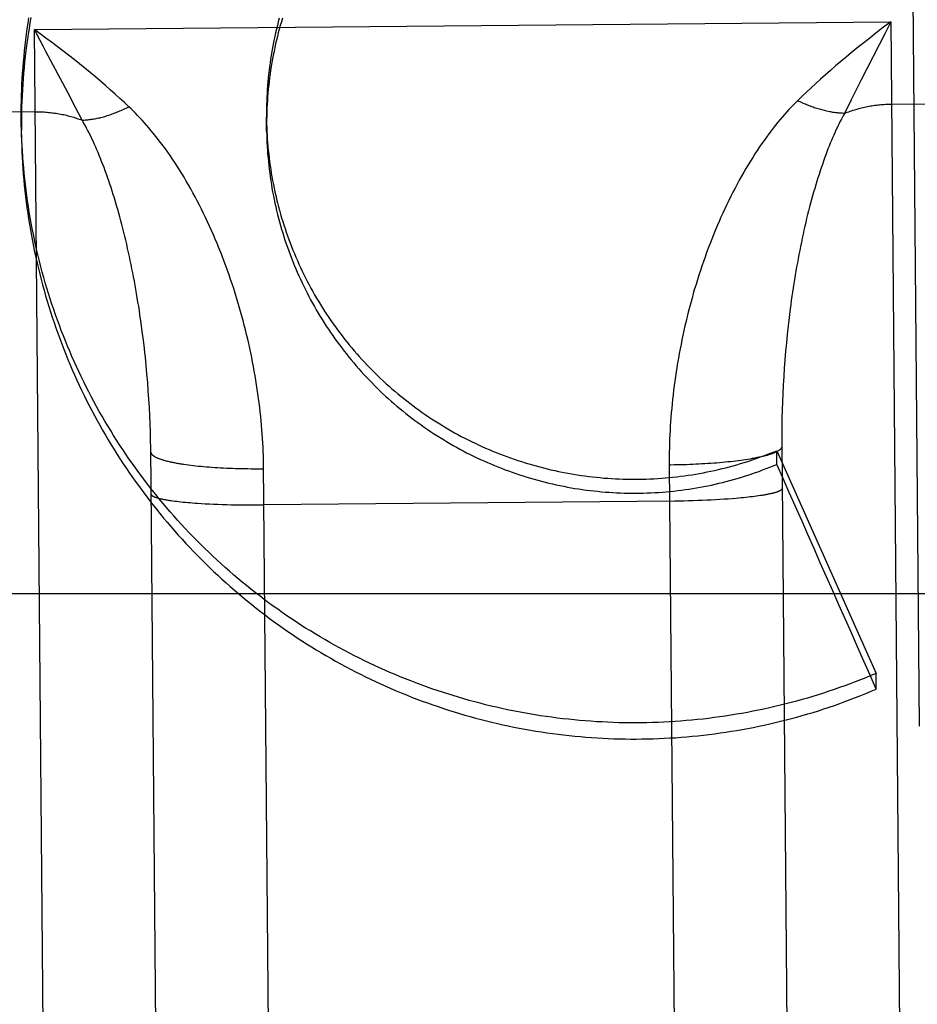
# Model space of a CAD drawing. Header units: inches. Extents: x 0 to 227, y 0 to 147.
# Tile 83 of 247: x 77.917 to 78.117, y 50.929 to 51.147. Entities that reach past the tile are written whole.
import ezdxf

# ---------------------------------------------------------------- set-up
doc = ezdxf.new("R2010")
doc.units = ezdxf.units.IN
doc.header["$LTSCALE"] = 12.466667
doc.header["$MEASUREMENT"] = 0
doc.linetypes.add('HIDDEN', pattern=[0.2, 0.1, -0.1])
doc.layers.add('DEFAULT_2', color=8, linetype='HIDDEN')

msp = doc.modelspace()

# ---------------------------------------------------------------- linework, layer by layer
at = {"layer": 'DEFAULT_2', "color": 8, "linetype": 'HIDDEN'}
for p, q in [((78.11709, 50.99078), (78.11506, 51.21924)), ((77.92071, 51.14528), (78.1107, 51.14698)), ((78.1107, 51.14698), (78.10945, 51.14452)), ((78.1107, 51.14698), (78.11616, 50.53473)), ((77.922, 51.14285), (77.92071, 51.14528)), ((77.92617, 50.53304), (77.92071, 51.14528)), ((78.10945, 51.14452), (78.1041, 51.13397)), ((77.92811, 51.13131), (77.92328, 51.14044)), ((78.1041, 51.13397), (78.10196, 51.12971)), ((77.92976, 51.12817), (77.92811, 51.13131)), ((78.10196, 51.12971), (78.10047, 51.1267)), ((78.11086, 51.12876), (78.20086, 51.12956)), ((77.92087, 51.12706), (77.83087, 51.12626)), ((77.93129, 51.12519), (77.92976, 51.12817)), ((77.91784, 51.12194), (77.91781, 51.12539)), ((77.97223, 51.12277), (77.9722, 51.12588)), ((77.94441, 51.08018), (77.94414, 51.08205)), ((78.08816, 51.08146), (78.08794, 51.07958)), ((77.94466, 51.0783), (77.94441, 51.08018)), ((77.9449, 51.07642), (77.94466, 51.0783)), ((78.08794, 51.07958), (78.08774, 51.07769)), ((78.08774, 51.07769), (78.08755, 51.07581)), ((78.08738, 51.07393), (78.08722, 51.07205)), ((78.08755, 51.07581), (78.08738, 51.07393)), ((77.94552, 51.07079), (77.94533, 51.07266)), ((78.08722, 51.07205), (78.08708, 51.07018)), ((77.94569, 51.06892), (77.94552, 51.07079)), ((78.08708, 51.07018), (78.08696, 51.06831)), ((77.94585, 51.06705), (77.94569, 51.06892)), ((78.08696, 51.06831), (78.08685, 51.06645)), ((77.94599, 51.0652), (77.94585, 51.06705)), ((77.94612, 51.06335), (77.94599, 51.0652)), ((78.08685, 51.06645), (78.08676, 51.0646)), ((77.94622, 51.0615), (77.94612, 51.06335)), ((78.08676, 51.0646), (78.08668, 51.06276)), ((77.94632, 51.05967), (77.94622, 51.0615)), ((78.08662, 51.06092), (78.08658, 51.0591)), ((78.08668, 51.06276), (78.08662, 51.06092)), ((77.9464, 51.05785), (77.94632, 51.05967)), ((78.08658, 51.0591), (78.08655, 51.05729)), ((77.94646, 51.05604), (77.9464, 51.05785)), ((78.08655, 51.05729), (78.08653, 51.05549)), ((77.9465, 51.05425), (77.94646, 51.05604)), ((77.94653, 51.05246), (77.9465, 51.05425)), ((78.08653, 51.05549), (78.08653, 51.05371)), ((77.95039, 50.62044), (77.94653, 51.05246)), ((78.08653, 51.05371), (78.09038, 50.62169)), ((78.07848, 51.04988), (78.07796, 51.04981)), ((78.07899, 51.04996), (78.07848, 51.04988)), ((78.07949, 51.05004), (78.07899, 51.04996)), ((78.08542, 51.05189), (78.10747, 51.0025)), ((78.08544, 51.04885), (78.08542, 51.05189)), ((77.95439, 51.04881), (77.95491, 51.04874)), ((77.95491, 51.04874), (77.95544, 51.04868)), ((77.95544, 51.04868), (77.95598, 51.04861)), ((77.95598, 51.04861), (77.95654, 51.04855)), ((77.95654, 51.04855), (77.95711, 51.04849)), ((77.95711, 51.04849), (77.95768, 51.04844)), ((77.95768, 51.04844), (77.95827, 51.04838)), ((77.95827, 51.04838), (77.95887, 51.04833)), ((77.95887, 51.04833), (77.95948, 51.04828)), ((77.95948, 51.04828), (77.9601, 51.04823)), ((77.9601, 51.04823), (77.96073, 51.04819)), ((77.96073, 51.04819), (77.96136, 51.04815)), ((77.96136, 51.04815), (77.96201, 51.04811)), ((77.96201, 51.04811), (77.96266, 51.04808)), ((77.96266, 51.04808), (77.96332, 51.04805)), ((77.96332, 51.04805), (77.96398, 51.04802)), ((77.96398, 51.04802), (77.96466, 51.04799)), ((77.96466, 51.04799), (77.96533, 51.04797)), ((77.96533, 51.04797), (77.96601, 51.04795)), ((77.96601, 51.04795), (77.9667, 51.04793)), ((77.9667, 51.04793), (77.96739, 51.04792)), ((77.96739, 51.04792), (77.96808, 51.04791)), ((77.96808, 51.04791), (77.96878, 51.0479)), ((77.96878, 51.0479), (77.96948, 51.0479)), ((77.96948, 51.0479), (77.97018, 51.0479)), ((77.97018, 51.0479), (77.97088, 51.0479)), ((77.97088, 51.0479), (77.97158, 51.0479)), ((78.06157, 51.0487), (78.06553, 50.60536)), ((78.06333, 51.04873), (78.06263, 51.04872)), ((78.06402, 51.04875), (78.06333, 51.04873)), ((78.06472, 51.04876), (78.06402, 51.04875)), ((78.06542, 51.04879), (78.06472, 51.04876)), ((78.06611, 51.04881), (78.06542, 51.04879)), ((78.06679, 51.04884), (78.06611, 51.04881)), ((78.06748, 51.04887), (78.06679, 51.04884)), ((78.06816, 51.0489), (78.06748, 51.04887)), ((78.06883, 51.04894), (78.06816, 51.0489)), ((78.0695, 51.04898), (78.06883, 51.04894)), ((78.07016, 51.04902), (78.0695, 51.04898)), ((78.07081, 51.04906), (78.07016, 51.04902)), ((78.07146, 51.04911), (78.07081, 51.04906)), ((78.0721, 51.04916), (78.07146, 51.04911)), ((78.07273, 51.04921), (78.0721, 51.04916)), ((78.07335, 51.04927), (78.07273, 51.04921)), ((78.07397, 51.04933), (78.07335, 51.04927)), ((78.07457, 51.04939), (78.07397, 51.04933)), ((78.07516, 51.04945), (78.07457, 51.04939)), ((78.07575, 51.04952), (78.07516, 51.04945)), ((78.07632, 51.04959), (78.07575, 51.04952)), ((78.07688, 51.04966), (78.07632, 51.04959)), ((78.07743, 51.04973), (78.07688, 51.04966)), ((78.07796, 51.04981), (78.07743, 51.04973)), ((78.07374, 51.04111), (78.0728, 51.04105)), ((78.07464, 51.04117), (78.07374, 51.04111)), ((78.07553, 51.04124), (78.07464, 51.04117)), ((78.07639, 51.04131), (78.07553, 51.04124)), ((78.07695, 51.04136), (78.07639, 51.04131)), ((78.0775, 51.04141), (78.07695, 51.04136)), ((78.07804, 51.04146), (78.0775, 51.04141)), ((78.07856, 51.04152), (78.07804, 51.04146)), ((78.07907, 51.04157), (78.07856, 51.04152)), ((78.07956, 51.04163), (78.07907, 51.04157)), ((78.08004, 51.04169), (78.07956, 51.04163)), ((78.08051, 51.04174), (78.08004, 51.04169)), ((78.08096, 51.0418), (78.08051, 51.04174)), ((78.0814, 51.04187), (78.08096, 51.0418)), ((78.08182, 51.04193), (78.0814, 51.04187)), ((78.08222, 51.04199), (78.08182, 51.04193)), ((77.95146, 51.04077), (77.95188, 51.04071)), ((77.95188, 51.04071), (77.95232, 51.04066)), ((77.95232, 51.04066), (77.95277, 51.0406)), ((77.95277, 51.0406), (77.95324, 51.04055)), ((77.95324, 51.04055), (77.95372, 51.04051)), ((77.95372, 51.04051), (77.95422, 51.04046)), ((77.95422, 51.04046), (77.95473, 51.04041)), ((77.95473, 51.04041), (77.95525, 51.04037)), ((77.95525, 51.04037), (77.95578, 51.04033)), ((77.95578, 51.04033), (77.95633, 51.04028)), ((77.95633, 51.04028), (77.95689, 51.04025)), ((77.95689, 51.04025), (77.95776, 51.04019)), ((77.95776, 51.04019), (77.95864, 51.04014)), ((77.95864, 51.04014), (77.95955, 51.04009)), ((77.95955, 51.04009), (77.96049, 51.04005)), ((77.96049, 51.04005), (77.96144, 51.04001)), ((77.96144, 51.04001), (77.96241, 51.03998)), ((77.96241, 51.03998), (77.96339, 51.03995)), ((77.96339, 51.03995), (77.96439, 51.03992)), ((77.96439, 51.03992), (77.9654, 51.0399)), ((77.9654, 51.0399), (77.96643, 51.03988)), ((77.96643, 51.03988), (77.96746, 51.03987)), ((77.96746, 51.03987), (77.9685, 51.03987)), ((77.9685, 51.03987), (77.96955, 51.03986)), ((77.96955, 51.03986), (77.9706, 51.03987)), ((77.9706, 51.03987), (77.97165, 51.03987)), ((78.0627, 51.04069), (77.97165, 51.03987)), ((78.06375, 51.0407), (78.0627, 51.04069)), ((78.06479, 51.04073), (78.06375, 51.0407)), ((78.06583, 51.04075), (78.06479, 51.04073)), ((78.06687, 51.04078), (78.06583, 51.04075)), ((78.06789, 51.04081), (78.06687, 51.04078)), ((78.0689, 51.04085), (78.06789, 51.04081)), ((78.0699, 51.0409), (78.0689, 51.04085)), ((78.07089, 51.04094), (78.0699, 51.0409)), ((78.07185, 51.041), (78.07089, 51.04094)), ((78.0728, 51.04105), (78.07185, 51.041)), ((46.96029, 51.02019), (104.48529, 51.02019)), ((78.1075, 50.99901), (78.10747, 51.0025))]:
    msp.add_line(p, q, dxfattribs=at)
for points in [[(77.91781, 51.12539), (77.9178, 51.12574), (77.9178, 51.12698), (77.91781, 51.12822), (77.91783, 51.12946), (77.91786, 51.13069), (77.91791, 51.13193), (77.91796, 51.13317), (77.91803, 51.1344), (77.91811, 51.13564), (77.91819, 51.13687), (77.9183, 51.13811), (77.91841, 51.13934), (77.91853, 51.14057), (77.91867, 51.1418), (77.91881, 51.14303), (77.91897, 51.14426), (77.91914, 51.14548), (77.91932, 51.14671), (77.91951, 51.14793)], [(77.91994, 51.14799), (77.91972, 51.14676), (77.91952, 51.14553), (77.91933, 51.1443), (77.91915, 51.14307), (77.91898, 51.14183), (77.91883, 51.1406), (77.91868, 51.13936), (77.91855, 51.13812), (77.91842, 51.13688), (77.91831, 51.13564), (77.91821, 51.1344), (77.91812, 51.13315), (77.91805, 51.13191), (77.91798, 51.13066), (77.91793, 51.12942), (77.91788, 51.12817), (77.91785, 51.12693), (77.91783, 51.12568), (77.91782, 51.12443), (77.91783, 51.12319), (77.91783, 51.12291)], [(77.97505, 51.14783), (77.97483, 51.14702), (77.97462, 51.1462), (77.97442, 51.14538), (77.97423, 51.14455), (77.97404, 51.14373), (77.97387, 51.1429), (77.9737, 51.14207), (77.97354, 51.14124), (77.97339, 51.1404), (77.97325, 51.13957), (77.97312, 51.13873), (77.973, 51.1379), (77.97288, 51.13706), (77.97278, 51.13622), (77.97268, 51.13538), (77.97259, 51.13454), (77.97251, 51.13369), (77.97244, 51.13285), (77.97238, 51.13201)], [(77.97575, 51.14785), (77.97551, 51.14704), (77.97528, 51.14623), (77.97505, 51.14541), (77.97483, 51.14459), (77.97462, 51.14377), (77.97442, 51.14295), (77.97423, 51.14212), (77.97405, 51.14129), (77.97388, 51.14046), (77.97371, 51.13963), (77.97355, 51.1388), (77.9734, 51.13797), (77.97326, 51.13713), (77.97313, 51.13629), (77.97301, 51.13545), (77.9729, 51.13461), (77.97279, 51.13377), (77.9727, 51.13293), (77.97261, 51.13209), (77.97253, 51.13124), (77.97246, 51.1304)], [(78.1107, 51.14698), (78.10944, 51.14603), (78.10818, 51.14507), (78.10693, 51.1441), (78.10568, 51.14312), (78.10444, 51.14214), (78.10322, 51.14116), (78.10201, 51.14017), (78.10082, 51.13919), (78.09965, 51.1382), (78.09849, 51.13722), (78.09736, 51.13624), (78.09624, 51.13526), (78.09515, 51.13428), (78.09408, 51.13332), (78.09304, 51.13235), (78.09202, 51.13139), (78.09102, 51.13044), (78.09004, 51.1295)], [(77.94168, 51.12818), (77.94068, 51.1291), (77.93967, 51.13004), (77.93863, 51.13098), (77.93756, 51.13192), (77.93648, 51.13287), (77.93537, 51.13382), (77.93424, 51.13478), (77.93309, 51.13574), (77.93191, 51.13671), (77.93072, 51.13767), (77.92951, 51.13864), (77.92829, 51.1396), (77.92705, 51.14056), (77.9258, 51.14152), (77.92453, 51.14247), (77.92326, 51.14342), (77.92199, 51.14435), (77.92071, 51.14528)], [(77.92328, 51.14044), (77.92264, 51.14164), (77.922, 51.14285)], [(77.97238, 51.13201), (77.97233, 51.13116), (77.97228, 51.13032), (77.97225, 51.12947), (77.97222, 51.12863), (77.97221, 51.12778), (77.9722, 51.12694), (77.9722, 51.12609), (77.9722, 51.12588)], [(77.97246, 51.1304), (77.9724, 51.12955), (77.97235, 51.12871), (77.97231, 51.12786), (77.97227, 51.12701), (77.97225, 51.12616), (77.97223, 51.12532), (77.97222, 51.12447), (77.97222, 51.12362), (77.97222, 51.1234)], [(78.09004, 51.1295), (78.08957, 51.12903), (78.0891, 51.12855), (78.08862, 51.12806), (78.08814, 51.12755), (78.08766, 51.12702), (78.08717, 51.12647), (78.08667, 51.12591), (78.08617, 51.12532), (78.08567, 51.12472), (78.08517, 51.1241), (78.08466, 51.12346), (78.08415, 51.1228), (78.08364, 51.12213), (78.08313, 51.12143), (78.08262, 51.12072), (78.08211, 51.12), (78.0816, 51.11925), (78.08109, 51.11849), (78.08058, 51.11772), (78.08008, 51.11693), (78.07957, 51.11612), (78.07908, 51.11531), (78.07858, 51.11447), (78.07809, 51.11363), (78.0776, 51.11277), (78.07712, 51.11191), (78.07664, 51.11103), (78.07617, 51.11014), (78.0757, 51.10924), (78.07524, 51.10833), (78.07479, 51.10741), (78.07434, 51.10648), (78.0739, 51.10555), (78.07346, 51.1046), (78.07304, 51.10365), (78.07261, 51.10269), (78.0722, 51.10173), (78.07179, 51.10076), (78.07139, 51.09979), (78.071, 51.0988), (78.07062, 51.09782), (78.07024, 51.09683), (78.06987, 51.09583), (78.06951, 51.09483), (78.06916, 51.09383), (78.06881, 51.09283), (78.06848, 51.09182), (78.06815, 51.09081), (78.06783, 51.08979), (78.06751, 51.08878), (78.06721, 51.08776), (78.06691, 51.08674), (78.06662, 51.08572), (78.06634, 51.08469), (78.06607, 51.08367), (78.0658, 51.08265), (78.06555, 51.08162), (78.0653, 51.0806), (78.06506, 51.07957), (78.06482, 51.07855), (78.0646, 51.07752), (78.06438, 51.0765), (78.06418, 51.07547), (78.06398, 51.07445), (78.06378, 51.07343), (78.0636, 51.07241), (78.06342, 51.07139), (78.06326, 51.07037), (78.0631, 51.06935), (78.06295, 51.06834), (78.0628, 51.06733), (78.06267, 51.06632), (78.06254, 51.06531), (78.06242, 51.0643), (78.06231, 51.0633), (78.0622, 51.0623), (78.06211, 51.06131), (78.06202, 51.06031), (78.06194, 51.05933), (78.06187, 51.05834), (78.06181, 51.05736), (78.06175, 51.05638), (78.0617, 51.0554), (78.06166, 51.05443), (78.06163, 51.05347), (78.0616, 51.05251), (78.06158, 51.05155), (78.06157, 51.0506), (78.06157, 51.04965), (78.06157, 51.0487)], [(78.10047, 51.1267), (78.10022, 51.12671), (78.09997, 51.12672), (78.09972, 51.12673), (78.09946, 51.12675), (78.09921, 51.12677), (78.09895, 51.1268), (78.09869, 51.12683), (78.09843, 51.12686), (78.09816, 51.12689), (78.0979, 51.12693), (78.09763, 51.12698), (78.09736, 51.12703), (78.09709, 51.12708), (78.09682, 51.12713), (78.09655, 51.12719), (78.09627, 51.12725), (78.096, 51.12732), (78.09572, 51.12739), (78.09545, 51.12746), (78.09517, 51.12753), (78.09489, 51.12761), (78.09461, 51.1277), (78.09433, 51.12778), (78.09405, 51.12787), (78.09376, 51.12797), (78.09348, 51.12807), (78.0932, 51.12817), (78.09291, 51.12827), (78.09262, 51.12838), (78.09234, 51.12849), (78.09205, 51.1286), (78.09177, 51.12872), (78.09148, 51.12884), (78.09119, 51.12897), (78.0909, 51.1291), (78.09062, 51.12923), (78.09033, 51.12936), (78.09004, 51.1295)], [(78.10047, 51.1267), (78.10078, 51.12682), (78.10108, 51.12694), (78.10139, 51.12706), (78.1017, 51.12717), (78.10202, 51.12728), (78.10233, 51.12738), (78.10264, 51.12748), (78.10296, 51.12758), (78.10328, 51.12767), (78.1036, 51.12776), (78.10392, 51.12784), (78.10424, 51.12792), (78.10456, 51.128), (78.10489, 51.12808), (78.10521, 51.12815), (78.10554, 51.12821), (78.10587, 51.12828), (78.1062, 51.12834), (78.10653, 51.12839), (78.10686, 51.12844), (78.10719, 51.12849), (78.10752, 51.12853), (78.10785, 51.12857), (78.10819, 51.12861), (78.10852, 51.12864), (78.10885, 51.12867), (78.10919, 51.12869), (78.10952, 51.12872), (78.10986, 51.12873), (78.11019, 51.12874), (78.11053, 51.12875), (78.11086, 51.12876)], [(77.92087, 51.12706), (77.92121, 51.12707), (77.92154, 51.12706), (77.92188, 51.12706), (77.92221, 51.12705), (77.92255, 51.12703), (77.92288, 51.12701), (77.92322, 51.12699), (77.92355, 51.12696), (77.92388, 51.12693), (77.92422, 51.1269), (77.92455, 51.12686), (77.92488, 51.12682), (77.92521, 51.12677), (77.92554, 51.12673), (77.92587, 51.12667), (77.9262, 51.12662), (77.92653, 51.12655), (77.92685, 51.12649), (77.92718, 51.12642), (77.92751, 51.12635), (77.92783, 51.12627), (77.92815, 51.12619), (77.92847, 51.12611), (77.92879, 51.12602), (77.92911, 51.12593), (77.92943, 51.12584), (77.92974, 51.12574), (77.93006, 51.12564), (77.93037, 51.12553), (77.93068, 51.12542), (77.93099, 51.12531), (77.93129, 51.12519)], [(77.93129, 51.12519), (77.93154, 51.1252), (77.93179, 51.12522), (77.93205, 51.12524), (77.9323, 51.12526), (77.93256, 51.12529), (77.93282, 51.12532), (77.93308, 51.12535), (77.93334, 51.12539), (77.9336, 51.12543), (77.93387, 51.12547), (77.93413, 51.12552), (77.9344, 51.12557), (77.93467, 51.12563), (77.93494, 51.12569), (77.93521, 51.12575), (77.93548, 51.12582), (77.93576, 51.12589), (77.93603, 51.12596), (77.93631, 51.12604), (77.93658, 51.12612), (77.93686, 51.1262), (77.93714, 51.12629), (77.93742, 51.12638), (77.9377, 51.12648), (77.93798, 51.12658), (77.93826, 51.12668), (77.93854, 51.12679), (77.93883, 51.1269), (77.93911, 51.12701), (77.9394, 51.12713), (77.93968, 51.12725), (77.93996, 51.12737), (77.94025, 51.12749), (77.94053, 51.12762), (77.94082, 51.12776), (77.9411, 51.12789), (77.94139, 51.12803), (77.94168, 51.12818)], [(77.97157, 51.04885), (77.97155, 51.04979), (77.97152, 51.05075), (77.97148, 51.0517), (77.97144, 51.05266), (77.97139, 51.05363), (77.97133, 51.0546), (77.97127, 51.05557), (77.97119, 51.05655), (77.97111, 51.05753), (77.97102, 51.05851), (77.97092, 51.0595), (77.97082, 51.06049), (77.9707, 51.06149), (77.97058, 51.06248), (77.97045, 51.06348), (77.97032, 51.06449), (77.97017, 51.06549), (77.97002, 51.0665), (77.96986, 51.06751), (77.96969, 51.06852), (77.96951, 51.06953), (77.96932, 51.07055), (77.96913, 51.07156), (77.96893, 51.07258), (77.96872, 51.0736), (77.9685, 51.07462), (77.96827, 51.07564), (77.96804, 51.07666), (77.9678, 51.07768), (77.96755, 51.0787), (77.96729, 51.07972), (77.96702, 51.08074), (77.96675, 51.08176), (77.96646, 51.08278), (77.96617, 51.0838), (77.96587, 51.08482), (77.96556, 51.08583), (77.96525, 51.08685), (77.96493, 51.08786), (77.96459, 51.08887), (77.96425, 51.08988), (77.96391, 51.09089), (77.96355, 51.09189), (77.96319, 51.09289), (77.96282, 51.09388), (77.96244, 51.09488), (77.96205, 51.09586), (77.96166, 51.09685), (77.96126, 51.09783), (77.96085, 51.0988), (77.96043, 51.09977), (77.96001, 51.10073), (77.95958, 51.10169), (77.95914, 51.10264), (77.95869, 51.10358), (77.95824, 51.10451), (77.95778, 51.10544), (77.95732, 51.10636), (77.95685, 51.10727), (77.95637, 51.10817), (77.95589, 51.10906), (77.9554, 51.10994), (77.95491, 51.11082), (77.95441, 51.11168), (77.95391, 51.11252), (77.9534, 51.11336), (77.95289, 51.11418), (77.95238, 51.11499), (77.95186, 51.11578), (77.95134, 51.11657), (77.95082, 51.11733), (77.9503, 51.11808), (77.94978, 51.11882), (77.94925, 51.11953), (77.94873, 51.12023), (77.9482, 51.12092), (77.94768, 51.12158), (77.94716, 51.12223), (77.94664, 51.12286), (77.94613, 51.12347), (77.94562, 51.12407), (77.94511, 51.12464), (77.9446, 51.1252), (77.9441, 51.12574), (77.94361, 51.12626), (77.94312, 51.12676), (77.94264, 51.12725), (77.94215, 51.12772), (77.94168, 51.12818)], [(78.10047, 51.1267), (78.10024, 51.12628), (78.1, 51.12585), (78.09977, 51.12541), (78.09953, 51.12495), (78.09929, 51.12447), (78.09905, 51.12398), (78.0988, 51.12347), (78.09855, 51.12295), (78.09831, 51.1224), (78.09806, 51.12184), (78.0978, 51.12127), (78.09755, 51.12068), (78.0973, 51.12007), (78.09705, 51.11945), (78.09679, 51.11881), (78.09654, 51.11815), (78.09629, 51.11748), (78.09604, 51.1168), (78.09579, 51.1161), (78.09554, 51.11539), (78.09529, 51.11466), (78.09504, 51.11393), (78.0948, 51.11318), (78.09455, 51.11242), (78.09431, 51.11164), (78.09407, 51.11086), (78.09384, 51.11006), (78.09361, 51.10926), (78.09338, 51.10845), (78.09315, 51.10763), (78.09293, 51.1068), (78.0927, 51.10596), (78.09249, 51.10511), (78.09227, 51.10426), (78.09206, 51.1034), (78.09186, 51.10253), (78.09165, 51.10166), (78.09145, 51.10078), (78.09126, 51.09989), (78.09106, 51.099), (78.09088, 51.09811), (78.09069, 51.09721), (78.09051, 51.0963), (78.09033, 51.0954), (78.09016, 51.09448), (78.08999, 51.09357), (78.08983, 51.09265), (78.08967, 51.09173), (78.08951, 51.0908), (78.08936, 51.08988), (78.08921, 51.08895), (78.08906, 51.08802), (78.08892, 51.08708), (78.08878, 51.08615), (78.08865, 51.08521), (78.08852, 51.08428), (78.0884, 51.08334), (78.08816, 51.08146)], [(77.91939, 51.10602), (77.9192, 51.10724), (77.91903, 51.10847), (77.91887, 51.1097), (77.91872, 51.11092), (77.91858, 51.11215), (77.91845, 51.11339), (77.91834, 51.11462), (77.91823, 51.11585), (77.91814, 51.11709), (77.91806, 51.11832), (77.91798, 51.11956), (77.91793, 51.12079), (77.91788, 51.12203), (77.91784, 51.12327), (77.91782, 51.1245)], [(77.94414, 51.08205), (77.944, 51.08299), (77.94385, 51.08392), (77.9437, 51.08486), (77.94355, 51.08579), (77.94339, 51.08672), (77.94323, 51.08765), (77.94307, 51.08857), (77.9429, 51.0895), (77.94272, 51.09042), (77.94255, 51.09134), (77.94236, 51.09225), (77.94218, 51.09316), (77.94199, 51.09407), (77.9418, 51.09498), (77.9416, 51.09588), (77.9414, 51.09677), (77.9412, 51.09766), (77.94099, 51.09855), (77.94078, 51.09943), (77.94056, 51.10031), (77.94034, 51.10118), (77.94012, 51.10204), (77.93989, 51.1029), (77.93966, 51.10375), (77.93943, 51.10459), (77.9392, 51.10542), (77.93896, 51.10625), (77.93872, 51.10707), (77.93847, 51.10788), (77.93822, 51.10868), (77.93797, 51.10947), (77.93772, 51.11025), (77.93747, 51.11101), (77.93721, 51.11177), (77.93695, 51.11252), (77.93669, 51.11325), (77.93643, 51.11397), (77.93617, 51.11468), (77.93591, 51.11537), (77.93564, 51.11605), (77.93538, 51.11672), (77.93511, 51.11737), (77.93485, 51.118), (77.93458, 51.11862), (77.93432, 51.11922), (77.93406, 51.11981), (77.9338, 51.12038), (77.93354, 51.12093), (77.93328, 51.12147), (77.93302, 51.12199), (77.93277, 51.1225), (77.93252, 51.12299), (77.93227, 51.12346), (77.93202, 51.12391), (77.93178, 51.12435), (77.93153, 51.12478), (77.93129, 51.12519)], [(77.97221, 51.12524), (77.97223, 51.1244), (77.97226, 51.12355), (77.97229, 51.12271), (77.97234, 51.12186), (77.97239, 51.12102), (77.97245, 51.12017), (77.97253, 51.11933), (77.97261, 51.11849), (77.9727, 51.11765), (77.9728, 51.11681), (77.9729, 51.11597), (77.97302, 51.11513), (77.97314, 51.11429), (77.97328, 51.11346), (77.97342, 51.11262), (77.97357, 51.11179), (77.97373, 51.11096), (77.9739, 51.11013), (77.97408, 51.1093), (77.97426, 51.10848), (77.97446, 51.10765), (77.97466, 51.10683), (77.97487, 51.10601), (77.97509, 51.1052), (77.97532, 51.10438), (77.97556, 51.10357), (77.97581, 51.10276), (77.97606, 51.10195), (77.97633, 51.10115), (77.9766, 51.10035), (77.97688, 51.09955), (77.97717, 51.09875), (77.97746, 51.09796), (77.97777, 51.09717), (77.97808, 51.09638), (77.9784, 51.0956), (77.97873, 51.09482), (77.97907, 51.09404), (77.97942, 51.09327), (77.97977, 51.0925), (77.98013, 51.09173), (77.9805, 51.09097), (77.98088, 51.09021), (77.98127, 51.08946), (77.98166, 51.08871), (77.98206, 51.08797), (77.98247, 51.08722), (77.98289, 51.08649), (77.98332, 51.08575), (77.98375, 51.08503), (77.98419, 51.0843), (77.98464, 51.08358), (77.9851, 51.08287), (77.98556, 51.08216), (77.98603, 51.08145), (77.98651, 51.08075), (77.98699, 51.08006), (77.98749, 51.07937), (77.98799, 51.07868), (77.98849, 51.078), (77.98901, 51.07733), (77.98953, 51.07666), (77.99006, 51.076), (77.99059, 51.07534), (77.99113, 51.07469), (77.99168, 51.07404), (77.99224, 51.0734), (77.9928, 51.07276), (77.99337, 51.07213), (77.99395, 51.07151), (77.99453, 51.07089), (77.99512, 51.07028), (77.99571, 51.06968), (77.99631, 51.06908), (77.99692, 51.06848), (77.99754, 51.0679), (77.99816, 51.06732), (77.99878, 51.06674), (77.99941, 51.06618), (78.00005, 51.06562), (78.0007, 51.06506), (78.00135, 51.06452), (78.002, 51.06398), (78.00266, 51.06344), (78.00333, 51.06292), (78.004, 51.0624), (78.00468, 51.06188), (78.00536, 51.06138), (78.00605, 51.06088), (78.00674, 51.06039), (78.00744, 51.0599), (78.00814, 51.05943), (78.00885, 51.05896), (78.00957, 51.05849), (78.01028, 51.05804), (78.01101, 51.05759), (78.01173, 51.05715), (78.01247, 51.05672), (78.0132, 51.0563), (78.01394, 51.05588), (78.01469, 51.05547), (78.01544, 51.05507), (78.01619, 51.05467), (78.01695, 51.05429), (78.01771, 51.05391), (78.01848, 51.05354), (78.01925, 51.05318), (78.02002, 51.05282), (78.0208, 51.05248), (78.02158, 51.05214), (78.02236, 51.05181), (78.02315, 51.05149), (78.02394, 51.05118), (78.02474, 51.05087), (78.02554, 51.05057), (78.02634, 51.05028), (78.02714, 51.05), (78.02795, 51.04973), (78.02876, 51.04947), (78.02957, 51.04921), (78.03038, 51.04897), (78.0312, 51.04873), (78.03202, 51.0485), (78.03284, 51.04828), (78.03367, 51.04806), (78.03449, 51.04786), (78.03532, 51.04766), (78.03615, 51.04748), (78.03698, 51.0473), (78.03782, 51.04713), (78.03865, 51.04697), (78.03949, 51.04681), (78.04033, 51.04667), (78.04117, 51.04653), (78.04201, 51.04641), (78.04286, 51.04629), (78.0437, 51.04618), (78.04455, 51.04608), (78.0454, 51.04599), (78.04624, 51.04591), (78.04709, 51.04583), (78.04794, 51.04577), (78.04879, 51.04571), (78.04964, 51.04566), (78.05049, 51.04563), (78.05134, 51.0456), (78.05219, 51.04558), (78.05305, 51.04556), (78.0539, 51.04556), (78.05475, 51.04557), (78.0556, 51.04558), (78.05645, 51.0456), (78.0573, 51.04563), (78.05816, 51.04568), (78.05901, 51.04573), (78.05986, 51.04578), (78.0607, 51.04585), (78.06155, 51.04593), (78.0624, 51.04601), (78.06325, 51.04611), (78.06409, 51.04621), (78.06494, 51.04632), (78.06578, 51.04644), (78.06662, 51.04657), (78.06746, 51.04671), (78.0683, 51.04685), (78.06914, 51.04701), (78.06997, 51.04717), (78.07081, 51.04734), (78.07164, 51.04752), (78.07247, 51.04771), (78.0733, 51.04791), (78.07412, 51.04812), (78.07495, 51.04833), (78.07577, 51.04856), (78.07659, 51.04879), (78.07741, 51.04903), (78.07822, 51.04928), (78.07903, 51.04953), (78.07984, 51.0498), (78.08065, 51.05008), (78.08145, 51.05036), (78.08225, 51.05065), (78.08305, 51.05095), (78.08384, 51.05126), (78.08463, 51.05157), (78.08542, 51.05189)], [(77.91784, 51.12194), (77.91787, 51.12069), (77.9179, 51.11945), (77.91795, 51.1182), (77.91801, 51.11695), (77.91808, 51.11571), (77.91817, 51.11446), (77.91826, 51.11322), (77.91837, 51.11198), (77.91848, 51.11074), (77.91861, 51.10949), (77.91875, 51.10826), (77.9189, 51.10702), (77.91907, 51.10578), (77.91924, 51.10454), (77.91942, 51.10331), (77.91962, 51.10208), (77.91983, 51.10085), (77.92005, 51.09962), (77.92028, 51.09839), (77.92052, 51.09717), (77.92077, 51.09594), (77.92104, 51.09472), (77.92131, 51.09351), (77.9216, 51.09229), (77.9219, 51.09108), (77.92221, 51.08987), (77.92253, 51.08866), (77.92286, 51.08746), (77.9232, 51.08626), (77.92355, 51.08506), (77.92392, 51.08387), (77.92429, 51.08267), (77.92468, 51.08149), (77.92507, 51.0803), (77.92548, 51.07912), (77.9259, 51.07795), (77.92633, 51.07677), (77.92677, 51.0756), (77.92722, 51.07444), (77.92768, 51.07328), (77.92815, 51.07212), (77.92863, 51.07097), (77.92913, 51.06982), (77.92963, 51.06868), (77.93014, 51.06754), (77.93067, 51.06641), (77.9312, 51.06528), (77.93175, 51.06415), (77.9323, 51.06303), (77.93287, 51.06192), (77.93344, 51.06081), (77.93403, 51.05971), (77.93463, 51.05861), (77.93523, 51.05752), (77.93585, 51.05643), (77.93647, 51.05535), (77.93711, 51.05427), (77.93776, 51.0532), (77.93841, 51.05214), (77.93908, 51.05108), (77.93975, 51.05003), (77.94043, 51.04899), (77.94113, 51.04795), (77.94183, 51.04692), (77.94254, 51.04589), (77.94327, 51.04487), (77.944, 51.04386), (77.94474, 51.04285), (77.94549, 51.04185), (77.94625, 51.04086), (77.94701, 51.03987), (77.94779, 51.0389), (77.94858, 51.03793), (77.94937, 51.03696), (77.95018, 51.03601), (77.95099, 51.03506), (77.95181, 51.03412), (77.95264, 51.03318), (77.95348, 51.03226), (77.95432, 51.03134), (77.95518, 51.03043), (77.95604, 51.02952), (77.95691, 51.02863), (77.95779, 51.02774), (77.95868, 51.02687), (77.95957, 51.02599), (77.96047, 51.02513), (77.96138, 51.02428), (77.9623, 51.02343), (77.96323, 51.0226), (77.96416, 51.02177), (77.9651, 51.02095), (77.96605, 51.02014), (77.96701, 51.01934), (77.96797, 51.01854), (77.96894, 51.01776), (77.96992, 51.01698), (77.9709, 51.01622), (77.9719, 51.01546), (77.97289, 51.01471), (77.9739, 51.01397), (77.97491, 51.01324), (77.97593, 51.01252), (77.97695, 51.01181), (77.97799, 51.01111), (77.97902, 51.01042), (77.98007, 51.00974), (77.98112, 51.00906), (77.98217, 51.0084), (77.98323, 51.00775), (77.9843, 51.0071), (77.98538, 51.00647), (77.98645, 51.00585), (77.98754, 51.00523), (77.98863, 51.00463), (77.98973, 51.00404), (77.99083, 51.00345), (77.99193, 51.00288), (77.99304, 51.00232), (77.99416, 51.00176), (77.99528, 51.00122), (77.99641, 51.00069), (77.99754, 51.00017), (77.99868, 50.99966), (77.99982, 50.99915), (78.00096, 50.99866), (78.00211, 50.99818), (78.00326, 50.99771), (78.00442, 50.99726), (78.00558, 50.99681), (78.00675, 50.99637), (78.00792, 50.99594), (78.00909, 50.99553), (78.01027, 50.99512), (78.01145, 50.99473), (78.01263, 50.99434), (78.01382, 50.99397), (78.01501, 50.99361), (78.01621, 50.99326), (78.0174, 50.99292), (78.0186, 50.99259), (78.01981, 50.99227), (78.02101, 50.99197), (78.02222, 50.99167), (78.02343, 50.99139), (78.02465, 50.99111), (78.02586, 50.99085), (78.02708, 50.9906), (78.0283, 50.99036), (78.02952, 50.99013), (78.03075, 50.98991), (78.03198, 50.98971), (78.0332, 50.98951), (78.03443, 50.98933), (78.03567, 50.98916), (78.0369, 50.989), (78.03813, 50.98885), (78.03937, 50.98871), (78.04061, 50.98858), (78.04185, 50.98847), (78.04309, 50.98836), (78.04433, 50.98827), (78.04557, 50.98819), (78.04681, 50.98812), (78.04805, 50.98806), (78.04929, 50.98801), (78.05054, 50.98798), (78.05178, 50.98795), (78.05302, 50.98794), (78.05427, 50.98794), (78.05551, 50.98795), (78.05675, 50.98797), (78.058, 50.988), (78.05924, 50.98804), (78.06048, 50.9881), (78.06172, 50.98817), (78.06296, 50.98824), (78.0642, 50.98833), (78.06544, 50.98843), (78.06668, 50.98855), (78.06792, 50.98867), (78.06916, 50.98881), (78.07039, 50.98895), (78.07162, 50.98911), (78.07286, 50.98928), (78.07409, 50.98946), (78.07532, 50.98965), (78.07654, 50.98985), (78.07777, 50.99007), (78.07899, 50.99029), (78.08021, 50.99053), (78.08143, 50.99078), (78.08265, 50.99103), (78.08386, 50.9913), (78.08508, 50.99159), (78.08628, 50.99188), (78.08749, 50.99218), (78.0887, 50.9925), (78.0899, 50.99282)], [(77.97223, 51.12277), (77.97225, 51.12193), (77.97228, 51.12108), (77.97231, 51.12023), (77.97236, 51.11938), (77.97241, 51.11854), (77.97247, 51.11769), (77.97255, 51.11685), (77.97263, 51.116), (77.97271, 51.11516), (77.97281, 51.11431), (77.97292, 51.11347), (77.97303, 51.11263), (77.97316, 51.11179), (77.97329, 51.11096), (77.97343, 51.11012), (77.97358, 51.10928), (77.97374, 51.10845), (77.97391, 51.10762), (77.97408, 51.10679), (77.97427, 51.10596), (77.97446, 51.10513), (77.97466, 51.10431), (77.97487, 51.10349), (77.97509, 51.10267), (77.97532, 51.10185), (77.97556, 51.10103), (77.9758, 51.10022), (77.97605, 51.09941), (77.97631, 51.0986), (77.97658, 51.0978), (77.97686, 51.097), (77.97715, 51.0962), (77.97744, 51.0954), (77.97774, 51.09461), (77.97806, 51.09382), (77.97838, 51.09303), (77.9787, 51.09225), (77.97904, 51.09147), (77.97938, 51.09069), (77.97973, 51.08992), (77.98009, 51.08915), (77.98046, 51.08839), (77.98084, 51.08763), (77.98122, 51.08687), (77.98161, 51.08612), (77.98201, 51.08537), (77.98242, 51.08462), (77.98283, 51.08388), (77.98325, 51.08314), (77.98368, 51.08241), (77.98412, 51.08168), (77.98457, 51.08096), (77.98502, 51.08024), (77.98548, 51.07953), (77.98594, 51.07882), (77.98642, 51.07812), (77.9869, 51.07742), (77.98739, 51.07673), (77.98789, 51.07604), (77.98839, 51.07535), (77.9889, 51.07468), (77.98942, 51.074), (77.98994, 51.07334), (77.99047, 51.07267), (77.99101, 51.07202), (77.99156, 51.07137), (77.99211, 51.07072), (77.99267, 51.07008), (77.99323, 51.06945), (77.9938, 51.06882), (77.99438, 51.0682), (77.99496, 51.06759), (77.99555, 51.06698), (77.99615, 51.06637), (77.99675, 51.06578), (77.99736, 51.06519), (77.99798, 51.0646), (77.9986, 51.06402), (77.99923, 51.06345), (77.99986, 51.06289), (78.0005, 51.06233), (78.00114, 51.06178), (78.00179, 51.06123), (78.00245, 51.0607), (78.00311, 51.06017), (78.00378, 51.05964), (78.00445, 51.05913), (78.00513, 51.05862), (78.00581, 51.05811), (78.0065, 51.05762), (78.00719, 51.05713), (78.00789, 51.05665), (78.00859, 51.05617), (78.0093, 51.05571), (78.01001, 51.05525), (78.01073, 51.0548), (78.01145, 51.05435), (78.01217, 51.05391), (78.01291, 51.05349), (78.01364, 51.05306), (78.01438, 51.05265), (78.01512, 51.05224), (78.01587, 51.05185), (78.01662, 51.05145), (78.01738, 51.05107), (78.01814, 51.0507), (78.0189, 51.05033), (78.01967, 51.04997), (78.02044, 51.04962), (78.02121, 51.04928), (78.02199, 51.04894), (78.02277, 51.04862), (78.02356, 51.0483), (78.02435, 51.04799), (78.02514, 51.04768), (78.02593, 51.04739), (78.02673, 51.0471), (78.02753, 51.04683), (78.02833, 51.04656), (78.02914, 51.0463), (78.02995, 51.04605), (78.03076, 51.0458), (78.03157, 51.04557), (78.03238, 51.04534), (78.0332, 51.04512), (78.03402, 51.04491), (78.03484, 51.04471), (78.03567, 51.04452), (78.0365, 51.04433), (78.03732, 51.04416), (78.03815, 51.04399), (78.03898, 51.04383), (78.03982, 51.04368), (78.04065, 51.04354), (78.04149, 51.04341), (78.04232, 51.04328), (78.04316, 51.04317), (78.044, 51.04306), (78.04484, 51.04296), (78.04568, 51.04288), (78.04653, 51.0428), (78.04737, 51.04272), (78.04821, 51.04266), (78.04906, 51.04261), (78.0499, 51.04256), (78.05075, 51.04253), (78.05159, 51.0425), (78.05244, 51.04248), (78.05329, 51.04247), (78.05413, 51.04247), (78.05498, 51.04248), (78.05582, 51.04249), (78.05667, 51.04252), (78.05752, 51.04255), (78.05836, 51.04259), (78.05921, 51.04265), (78.06005, 51.04271), (78.06089, 51.04278), (78.06174, 51.04285), (78.06258, 51.04294), (78.06342, 51.04304), (78.06426, 51.04314), (78.0651, 51.04325), (78.06593, 51.04337), (78.06677, 51.0435), (78.06761, 51.04364), (78.06844, 51.04379), (78.06927, 51.04395), (78.0701, 51.04411), (78.07093, 51.04428), (78.07176, 51.04447), (78.07258, 51.04466), (78.0734, 51.04486), (78.07422, 51.04506), (78.07504, 51.04528), (78.07586, 51.0455), (78.07667, 51.04574), (78.07748, 51.04598), (78.07829, 51.04623), (78.0791, 51.04649), (78.0799, 51.04676), (78.0807, 51.04703), (78.0815, 51.04731), (78.08229, 51.04761), (78.08309, 51.04791), (78.08388, 51.04821), (78.08466, 51.04853), (78.08544, 51.04885)], [(78.10747, 51.0025), (78.10632, 51.00202), (78.10517, 51.00154), (78.10401, 51.00108), (78.10285, 51.00063), (78.10169, 51.00019), (78.10052, 50.99976), (78.09935, 50.99934), (78.09817, 50.99893), (78.09699, 50.99853), (78.09581, 50.99814), (78.09462, 50.99776), (78.09343, 50.9974), (78.09224, 50.99704), (78.09104, 50.9967), (78.08984, 50.99636), (78.08864, 50.99604), (78.08743, 50.99573), (78.08622, 50.99543), (78.08501, 50.99514), (78.08379, 50.99486), (78.08258, 50.99459), (78.08136, 50.99434), (78.08014, 50.99409), (78.07891, 50.99386), (78.07769, 50.99363), (78.07646, 50.99342), (78.07523, 50.99322), (78.074, 50.99303), (78.07276, 50.99285), (78.07153, 50.99269), (78.07029, 50.99253), (78.06906, 50.99238), (78.06782, 50.99225), (78.06658, 50.99213), (78.06534, 50.99202), (78.06409, 50.99192), (78.06285, 50.99183), (78.06161, 50.99175), (78.06036, 50.99169), (78.05912, 50.99163), (78.05787, 50.99159), (78.05663, 50.99156), (78.05538, 50.99154), (78.05413, 50.99153), (78.05289, 50.99153), (78.05164, 50.99155), (78.05039, 50.99157), (78.04915, 50.99161), (78.0479, 50.99166), (78.04666, 50.99172), (78.04541, 50.99179), (78.04417, 50.99187), (78.04293, 50.99196), (78.04169, 50.99207), (78.04045, 50.99218), (78.03921, 50.99231), (78.03797, 50.99245), (78.03673, 50.9926), (78.0355, 50.99276), (78.03426, 50.99293), (78.03303, 50.99311), (78.0318, 50.99331), (78.03057, 50.99351), (78.02934, 50.99373), (78.02812, 50.99396), (78.02689, 50.9942), (78.02567, 50.99445), (78.02446, 50.99471), (78.02324, 50.99498), (78.02203, 50.99526), (78.02082, 50.99556), (78.01961, 50.99586), (78.0184, 50.99618), (78.0172, 50.99651), (78.016, 50.99685), (78.01481, 50.9972), (78.01362, 50.99756), (78.01243, 50.99793), (78.01124, 50.99831), (78.01006, 50.9987), (78.00888, 50.9991), (78.00771, 50.99952), (78.00654, 50.99994), (78.00537, 51.00038), (78.00421, 51.00082), (78.00305, 51.00128), (78.00189, 51.00175), (78.00075, 51.00223), (77.9996, 51.00271), (77.99846, 51.00321), (77.99732, 51.00372), (77.99619, 51.00424), (77.99507, 51.00477), (77.99394, 51.00531), (77.99283, 51.00586), (77.99172, 51.00642), (77.99061, 51.00699), (77.98951, 51.00757), (77.98841, 51.00816), (77.98732, 51.00876), (77.98624, 51.00937), (77.98516, 51.00999), (77.98409, 51.01062), (77.98302, 51.01126), (77.98196, 51.01191), (77.9809, 51.01256), (77.97985, 51.01323), (77.97881, 51.01391), (77.97778, 51.0146), (77.97675, 51.01529), (77.97572, 51.016), (77.9747, 51.01671), (77.97369, 51.01744), (77.97269, 51.01817), (77.97169, 51.01891), (77.9707, 51.01967), (77.96972, 51.02043), (77.96874, 51.0212), (77.96778, 51.02197), (77.96681, 51.02276), (77.96586, 51.02356), (77.96491, 51.02436), (77.96397, 51.02518), (77.96304, 51.026), (77.96212, 51.02683), (77.9612, 51.02767), (77.96029, 51.02851), (77.95939, 51.02937), (77.9585, 51.03023), (77.95761, 51.0311), (77.95674, 51.03198), (77.95587, 51.03287), (77.95501, 51.03376), (77.95415, 51.03467), (77.95331, 51.03558), (77.95247, 51.0365), (77.95165, 51.03742), (77.95083, 51.03836), (77.95002, 51.0393), (77.94922, 51.04024), (77.94843, 51.0412), (77.94764, 51.04216), (77.94687, 51.04313), (77.9461, 51.04411), (77.94535, 51.04509), (77.9446, 51.04608), (77.94386, 51.04708), (77.94313, 51.04808), (77.94241, 51.04909), (77.9417, 51.05011), (77.941, 51.05113), (77.94031, 51.05216), (77.93963, 51.0532), (77.93895, 51.05424), (77.93829, 51.05529), (77.93764, 51.05634), (77.937, 51.0574), (77.93636, 51.05847), (77.93574, 51.05954), (77.93512, 51.06062), (77.93452, 51.0617), (77.93393, 51.06279), (77.93334, 51.06388), (77.93277, 51.06498), (77.93221, 51.06609), (77.93165, 51.0672), (77.93111, 51.06831), (77.93058, 51.06943), (77.93006, 51.07055), (77.92954, 51.07168), (77.92904, 51.07281), (77.92855, 51.07395), (77.92807, 51.07509), (77.9276, 51.07624), (77.92714, 51.07739), (77.92669, 51.07855), (77.92626, 51.0797), (77.92583, 51.08087), (77.92541, 51.08203), (77.92501, 51.0832), (77.92461, 51.08438), (77.92423, 51.08556), (77.92385, 51.08674), (77.92349, 51.08792), (77.92314, 51.08911), (77.9228, 51.0903), (77.92247, 51.09149), (77.92215, 51.09269), (77.92185, 51.09389), (77.92155, 51.09509), (77.92126, 51.0963), (77.92099, 51.0975), (77.92073, 51.09871), (77.92048, 51.09993), (77.92024, 51.10114), (77.92001, 51.10236), (77.91979, 51.10358), (77.91958, 51.1048), (77.91939, 51.10602)], [(77.94533, 51.07266), (77.94523, 51.0736), (77.94512, 51.07454), (77.9449, 51.07642)], [(78.08654, 51.05283), (78.08654, 51.05277), (78.08653, 51.05272), (78.08652, 51.05266), (78.0865, 51.05261), (78.08648, 51.05255), (78.08645, 51.0525), (78.08642, 51.05244), (78.08639, 51.05239), (78.08634, 51.05233), (78.0863, 51.05228), (78.08625, 51.05222), (78.08619, 51.05217), (78.08613, 51.05211), (78.08606, 51.05206), (78.08599, 51.05201), (78.08592, 51.05195), (78.08584, 51.0519), (78.08575, 51.05184), (78.08567, 51.05179), (78.08557, 51.05174), (78.08547, 51.05168), (78.08537, 51.05163), (78.08526, 51.05158), (78.08515, 51.05153), (78.08503, 51.05147), (78.08491, 51.05142), (78.08478, 51.05137), (78.08465, 51.05132), (78.08451, 51.05127), (78.08437, 51.05121), (78.08423, 51.05116), (78.08408, 51.05111), (78.08392, 51.05106), (78.08377, 51.05101), (78.0836, 51.05096), (78.08344, 51.05091), (78.08326, 51.05086), (78.08309, 51.05081), (78.08291, 51.05077), (78.08273, 51.05072), (78.08254, 51.05067), (78.08234, 51.05062), (78.08215, 51.05058), (78.08195, 51.05053), (78.08174, 51.05048), (78.08153, 51.05044), (78.08132, 51.05039), (78.08111, 51.05035), (78.08089, 51.0503), (78.08066, 51.05026), (78.08043, 51.05021), (78.0802, 51.05017), (78.07997, 51.05013), (78.07973, 51.05009), (78.07949, 51.05004)], [(77.94654, 51.05158), (77.94655, 51.05152), (77.94655, 51.05147), (77.94657, 51.05141), (77.94659, 51.05136), (77.94661, 51.0513), (77.94664, 51.05125), (77.94667, 51.0512), (77.94671, 51.05114), (77.94675, 51.05109), (77.94679, 51.05103), (77.94685, 51.05098), (77.9469, 51.05093), (77.94696, 51.05087), (77.94703, 51.05082), (77.9471, 51.05077), (77.94718, 51.05072), (77.94726, 51.05066), (77.94735, 51.05061), (77.94744, 51.05056), (77.94753, 51.05051), (77.94763, 51.05045), (77.94774, 51.0504), (77.94784, 51.05035), (77.94796, 51.0503), (77.94808, 51.05025), (77.9482, 51.0502), (77.94833, 51.05015), (77.94846, 51.0501), (77.9486, 51.05005), (77.94874, 51.05), (77.94888, 51.04996), (77.94903, 51.04991), (77.94919, 51.04986), (77.94935, 51.04981), (77.94951, 51.04977), (77.94968, 51.04972), (77.94985, 51.04967), (77.95003, 51.04963), (77.95021, 51.04958), (77.95039, 51.04954), (77.95058, 51.04949), (77.95078, 51.04945), (77.95097, 51.04941), (77.95117, 51.04936), (77.95138, 51.04932), (77.95159, 51.04928), (77.9518, 51.04924), (77.95202, 51.0492), (77.95224, 51.04915), (77.95247, 51.04911), (77.95269, 51.04908), (77.95293, 51.04904), (77.95316, 51.049), (77.9534, 51.04896), (77.95364, 51.04892), (77.95389, 51.04889), (77.95439, 51.04881)], [(77.97553, 50.60455), (77.97157, 51.04885)], [(78.06263, 51.04872), (78.06192, 51.04871), (78.06157, 51.0487)], [(78.08662, 51.04351), (78.08662, 51.04348), (78.08661, 51.04344), (78.0866, 51.0434), (78.08658, 51.04337), (78.08656, 51.04333), (78.08654, 51.04329), (78.0865, 51.04326), (78.08647, 51.04322), (78.08643, 51.04318), (78.08638, 51.04314), (78.08633, 51.04311), (78.08627, 51.04307), (78.08621, 51.04303), (78.08615, 51.043), (78.08608, 51.04296), (78.086, 51.04293), (78.08592, 51.04289), (78.08583, 51.04285), (78.08575, 51.04282), (78.08565, 51.04278), (78.08555, 51.04274), (78.08545, 51.04271), (78.08534, 51.04267), (78.08523, 51.04264), (78.08511, 51.0426), (78.08499, 51.04257), (78.08486, 51.04253), (78.08473, 51.0425), (78.08459, 51.04246), (78.08445, 51.04243), (78.08431, 51.04239), (78.08416, 51.04236), (78.084, 51.04232), (78.08384, 51.04229), (78.08368, 51.04225), (78.08351, 51.04222), (78.08334, 51.04219), (78.08317, 51.04215), (78.08299, 51.04212), (78.0828, 51.04209), (78.08261, 51.04206), (78.08242, 51.04202), (78.08222, 51.04199)], [(77.94663, 51.04226), (77.94663, 51.04223), (77.94664, 51.04219), (77.94665, 51.04215), (77.94667, 51.04212), (77.94669, 51.04208), (77.94672, 51.04205), (77.94675, 51.04201), (77.94679, 51.04197), (77.94683, 51.04194), (77.94688, 51.0419), (77.94693, 51.04187), (77.94698, 51.04183), (77.94705, 51.04179), (77.94711, 51.04176), (77.94718, 51.04172), (77.94726, 51.04169), (77.94734, 51.04165), (77.94743, 51.04162), (77.94752, 51.04158), (77.94761, 51.04155), (77.94771, 51.04152), (77.94781, 51.04148), (77.94792, 51.04145), (77.94804, 51.04141), (77.94816, 51.04138), (77.94828, 51.04135), (77.94841, 51.04131), (77.94854, 51.04128), (77.94868, 51.04125), (77.94882, 51.04122), (77.94896, 51.04118), (77.94911, 51.04115), (77.94927, 51.04112), (77.94943, 51.04109), (77.94959, 51.04106), (77.94976, 51.04103), (77.94993, 51.041), (77.95011, 51.04097), (77.95029, 51.04094), (77.95047, 51.04091), (77.95066, 51.04088), (77.95085, 51.04085), (77.95105, 51.04082), (77.95146, 51.04077)], [(78.0899, 50.99282), (78.09109, 50.99316), (78.09229, 50.99351), (78.09348, 50.99386), (78.09467, 50.99423), (78.09585, 50.99461), (78.09704, 50.995), (78.09821, 50.99541), (78.09939, 50.99582), (78.10056, 50.99624), (78.10173, 50.99668), (78.10289, 50.99712), (78.10405, 50.99758), (78.1052, 50.99804), (78.10635, 50.99852), (78.1075, 50.99901)]]:
    msp.add_lwpolyline(points, dxfattribs=at)
msp.add_ellipse((77.94747, 50.84581), major_axis=(-1.97823, 4.48178), ratio=0.042516, start_param=-1.555378, end_param=-1.544249, dxfattribs=at)

doc.saveas('drawing.dxf')
